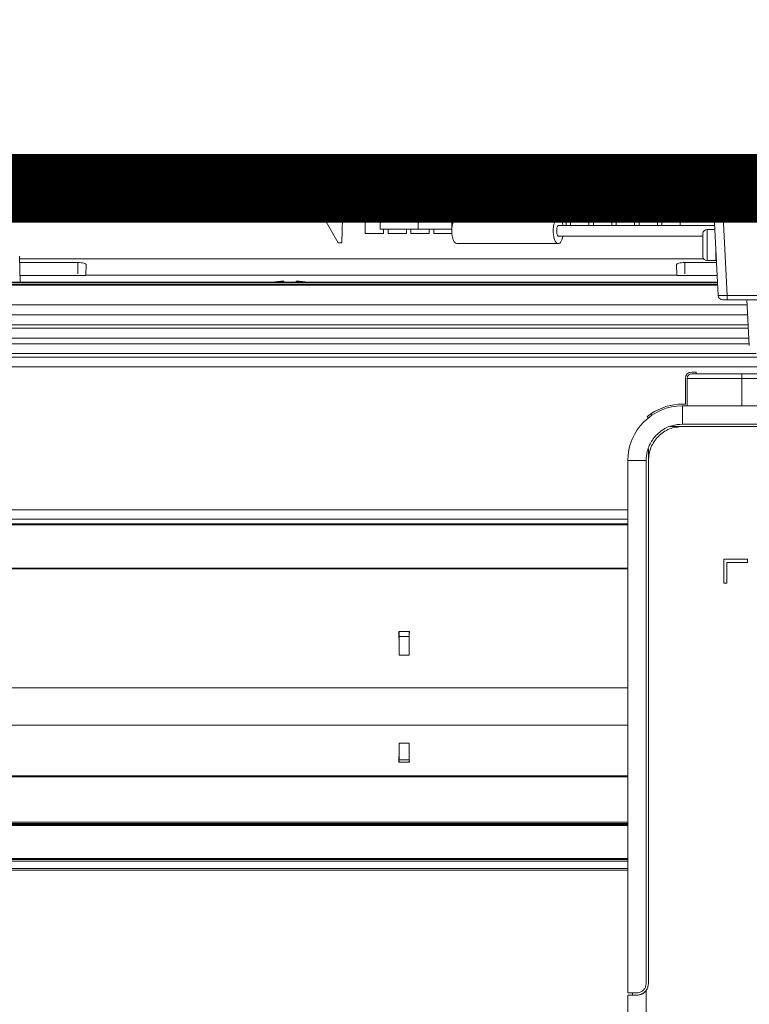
# Model space of a CAD drawing. Header units: millimetres. Extents: x 40090 to 187415, y -53271 to 40260.
# Tile 176 of 256: x 70195 to 70355, y 33660 to 33876. Entities that reach past the tile are written whole.
import ezdxf

# ---------------------------------------------------------------- set-up
doc = ezdxf.new("R2010")
doc.units = ezdxf.units.MM
doc.linetypes.add('ACAD_ISO12W100', pattern=[21, 12, -3, 0, -3, 0, -3])
doc.layers.add('AVM_kabelová_trasa_podlaha', color=3, linetype='ACAD_ISO12W100', lineweight=30)
doc.layers.add('AVM_projekce', color=240, linetype='Continuous')

# ---------------------------------------------------------------- blocks, each defined once
blk = doc.blocks.new('SB885ix-top')
at = {"linetype": 'Continuous', "lineweight": 15}
for p, q in [((-254.49, 3.2), (-254.49, -2.8)), ((-251.49, -2.84), (-251.49, 3.2)), ((-251.49, 3.2), (-176.32, 3.2)), ((-176.32, 3.2), (-176.19, -0.3)), ((-254.49, 0), (-918.8, 0)), ((-108.36, 0), (-176.2, 0)), ((-171, -0.3), (-176.19, -0.3)), ((-173.57, -0.8), (-175.61, -2.84)), ((-174.9, -3.51), (-172.19, -0.8)), ((-170.97, -0.8), (-173.57, -0.8)), ((-171, -0.3), (-169.79, -23.35)), ((-171, -0.3), (-169, -0.3)), ((-167.79, -23.35), (-169, -0.3)), ((-169, -0.3), (-66.62, -0.3)), ((-254.43, -3.15), (-254.49, -6.7)), ((-252.27, -11.8), (-251.99, -3.8)), ((-175.61, -2.84), (-251.49, -2.84)), ((-251.49, -3.8), (-175.61, -3.8)), ((-248.1, -4.3), (-248.1, -3.8)), ((-176.11, -4.3), (-248.1, -4.3)), ((-247.1, -4.3), (-247.1, -9.8)), ((-178.11, -8), (-178.11, -4.3)), ((-176.11, -4.3), (-176.11, -3.8)), ((-175.61, -3.8), (-175.61, -3.52)), ((-243.83, -6.4), (-243.83, -8.81)), ((-242.1, -4.8), (-243.1, -4.8)), ((-243.1, -6.4), (-243.1, -4.8)), ((-242.1, -4.8), (-242.1, -6.4)), ((-237.1, -4.8), (-238.1, -4.8)), ((-238.1, -6.4), (-238.1, -4.8)), ((-237.1, -4.8), (-237.1, -6.4)), ((-235.54, -8.8), (-235.54, -6.4)), ((-232.11, -4.8), (-233.11, -4.8)), ((-233.11, -6.4), (-233.11, -4.8)), ((-232.11, -4.8), (-232.11, -6.4)), ((-228.13, -8.77), (-228.13, -6.4)), ((-228.13, -6.4), (-227.03, -6.4)), ((-227.11, -4.8), (-228.11, -4.8)), ((-228.11, -6.4), (-228.11, -4.8)), ((-227.11, -4.8), (-227.11, -6.4)), ((-204.82, -6.4), (-227.03, -6.4)), ((-222.11, -4.8), (-223.11, -4.8)), ((-223.11, -6.4), (-223.11, -4.8)), ((-222.11, -4.8), (-222.11, -6.4)), ((-217.11, -4.8), (-218.11, -4.8)), ((-218.11, -6.4), (-218.11, -4.8)), ((-217.11, -4.8), (-217.11, -6.4)), ((-213.11, -6.4), (-213.11, -4.8)), ((-212.11, -4.8), (-213.11, -4.8)), ((-212.11, -4.8), (-212.11, -6.4)), ((-207.11, -4.8), (-208.11, -4.8)), ((-208.11, -6.4), (-208.11, -4.8)), ((-207.11, -4.8), (-207.11, -6.4)), ((-202.11, -4.8), (-203.11, -4.8)), ((-203.11, -8), (-203.11, -4.8)), ((-202.11, -4.8), (-202.11, -8)), ((-197.11, -4.8), (-198.11, -4.8)), ((-198.11, -8), (-198.11, -4.8)), ((-197.11, -4.8), (-197.11, -8)), ((-193.11, -8), (-193.11, -4.8)), ((-192.11, -4.8), (-193.11, -4.8)), ((-192.11, -4.8), (-192.11, -8)), ((-187.11, -4.8), (-188.11, -4.8)), ((-188.11, -8), (-188.11, -4.8)), ((-187.11, -4.8), (-187.11, -8)), ((-182.11, -4.8), (-183.11, -4.8)), ((-183.11, -8), (-183.11, -4.8)), ((-182.11, -4.8), (-182.11, -8)), ((-255.99, -6.7), (-254.49, -6.7)), ((-253.05, -11.8), (-255.99, -6.7)), ((-170.59, -8), (-204.82, -8)), ((-247.1, -9.8), (-243.1, -9.8)), ((-243.1, -9.8), (-243.1, -8.8)), ((-242.1, -8.8), (-242.1, -9.8)), ((-242.1, -9.8), (-238.1, -9.8)), ((-238.1, -9.8), (-238.1, -8.8)), ((-237.1, -8.8), (-237.1, -9.8)), ((-237.1, -9.8), (-233.11, -9.8)), ((-233.11, -9.8), (-233.11, -8.8)), ((-232.11, -8.8), (-232.11, -9.8)), ((-232.11, -9.8), (-228.11, -9.8)), ((-228.13, -8.77), (-228.13, -8.8)), ((-228.11, -9.8), (-228.11, -8.8)), ((-204.82, -10.39), (-173.19, -10.39)), ((-173.18, -9.8), (-173.19, -9.96)), ((-173.19, -9.8), (-173.18, -9.8)), ((-170.55, -8.9), (-172.19, -8.9)), ((-172.19, -8.9), (-172.19, -15.7)), ((-252.27, -11.8), (-253.05, -11.8)), ((-227.03, -12), (-204.82, -12)), ((-173.19, -11.8), (-173.18, -11.8)), ((-173.18, -12.8), (-173.19, -12.8)), ((-322.73, -20.44), (-322.83, -14.72)), ((-173.19, -14.65), (-173.18, -14.8)), ((-170.29, -15.7), (-170.29, -13.71)), ((-170.29, -14.3), (-170.26, -14.3)), ((-172.99, -15.31), (-322.82, -15.31)), ((-172.97, -15.33), (-322.82, -15.33)), ((-310.09, -16.13), (-322.8, -16.13)), ((-310.09, -16.13), (-310.09, -18.64)), ((-308.36, -18.91), (-308.24, -16.64)), ((-178.94, -16.64), (-178.82, -18.91)), ((-170.17, -16.13), (-177.09, -16.13)), ((-177.09, -16.13), (-177.09, -18.64)), ((-172.19, -15.7), (-170.29, -15.7)), ((-170.21, -15.31), (-170.29, -15.31)), ((-170.21, -15.33), (-170.29, -15.33)), ((-322.75, -18.96), (-308.36, -18.96)), ((-308.36, -18.96), (-308.36, -18.91)), ((-308.36, -18.91), (-178.82, -18.91)), ((-178.82, -18.91), (-178.82, -18.96)), ((-178.82, -18.96), (-170.02, -18.96)), ((-169.94, -20.44), (-929.11, -20.44)), ((-929.11, -20.47), (-169.94, -20.47)), ((-929.1, -20.86), (-169.92, -20.86)), ((-169.91, -21.09), (-929.09, -21.09)), ((-264.97, -20.44), (-264.97, -20.21)), ((-264.97, -20.21), (-264.97, -20.44)), ((-262.21, -20.21), (-262.21, -20.44)), ((-262.21, -20.21), (-262.21, -20.44)), ((-66.62, -23.35), (-167.79, -23.35)), ((-163.43, -25.36), (-593.58, -25.36)), ((-66.62, -24.3), (-167.79, -24.3)), ((-163.49, -24.3), (-162.97, -34.27)), ((-928.86, -27.59), (-163.32, -27.59)), ((-928.79, -29.77), (-163.2, -29.77)), ((-928.76, -30.48), (-163.16, -30.48)), ((-163.05, -32.66), (-928.68, -32.66)), ((-928.64, -33.93), (-162.98, -33.93)), ((-161.47, -36.05), (-928.57, -36.05)), ((-54.33, -36.88), (-990.96, -36.88)), ((-54.33, -38.99), (-990.96, -38.99)), ((-174.61, -40.12), (-175.59, -40.12)), ((-174.59, -40.5), (-174.61, -40.12)), ((-164.59, -40.5), (-164.59, -41.5)), ((-164.59, -40.5), (-94.6, -40.5)), ((-176.97, -41.5), (-176.97, -47.12)), ((-176.59, -41.5), (-164.59, -41.5)), ((-176.59, -41.5), (-176.59, -47.5)), ((-164.59, -41.5), (-94.6, -41.5)), ((-164.59, -47.5), (-164.59, -41.5)), ((-176.97, -47.12), (-177.59, -47.12)), ((-184.31, -49.56), (-184.55, -49.26)), ((-177.59, -51.5), (-177.59, -47.5)), ((-89.6, -47.5), (-177.59, -47.5)), ((-185.12, -50.15), (-185.35, -49.86)), ((-91.6, -51.5), (-177.59, -51.5)), ((-180.38, -52), (-177.59, -52)), ((-91.6, -52), (-177.59, -52)), ((-185.09, -59.5), (-185.09, -56.93)), ((-185.59, -59.5), (-189.59, -59.5)), ((-189.59, -175.99), (-189.59, -59.5)), ((-185.59, -59.5), (-185.59, -173.99)), ((-185.09, -59.5), (-185.09, -173.99)), ((-189.59, -70.24), (-990.96, -70.24)), ((-189.59, -72.3), (-990.96, -72.3)), ((-408.28, -73.31), (-189.59, -73.31)), ((-189.59, -73.57), (-408.28, -73.57)), ((-168.59, -86.3), (-168.59, -81.1)), ((-168.59, -81.1), (-163.39, -81.1)), ((-167.89, -81.8), (-167.89, -86.3)), ((-163.39, -81.8), (-167.89, -81.8)), ((-163.39, -81.1), (-163.39, -81.8)), ((-338.05, -83.07), (-189.59, -83.07)), ((-189.59, -83.19), (-338.05, -83.19)), ((-167.89, -86.3), (-168.59, -86.3)), ((-239.73, -96.9), (-237.45, -96.9)), ((-239.73, -96.9), (-239.69, -97)), ((-239.69, -97), (-239.66, -96.9)), ((-239.66, -96.9), (-237.52, -96.9)), ((-237.52, -96.9), (-237.49, -97)), ((-237.45, -96.9), (-237.49, -97)), ((-239.69, -97), (-239.69, -98)), ((-239.69, -98), (-239.69, -102.09)), ((-237.49, -98), (-239.69, -98)), ((-237.49, -98), (-237.49, -97)), ((-237.49, -98), (-237.49, -102.09)), ((-237.49, -102.09), (-239.69, -102.09)), ((-331.36, -109.24), (-189.59, -109.24)), ((-332.41, -117.37), (-189.59, -117.37)), ((-237.49, -121.33), (-239.69, -121.33)), ((-239.69, -124.96), (-239.69, -121.33)), ((-237.49, -124.96), (-237.49, -121.33)), ((-239.69, -124.96), (-239.69, -125.53)), ((-237.49, -124.96), (-239.69, -124.96)), ((-237.45, -125.53), (-239.73, -125.53)), ((-337.5, -128.47), (-189.59, -128.47)), ((-189.59, -128.69), (-337.5, -128.69)), ((-331.28, -139.14), (-189.59, -139.14)), ((-189.59, -139.39), (-331.28, -139.39)), ((-331.02, -138.64), (-189.59, -138.64)), ((-189.59, -138.9), (-331.02, -138.9)), ((-189.59, -147.16), (-408.58, -147.16)), ((-408.51, -146.58), (-189.59, -146.58)), ((-408.51, -146.78), (-189.59, -146.78)), ((-408.58, -148.78), (-189.59, -148.78)), ((-408.57, -149.12), (-189.59, -149.12)), ((-187.59, -175.99), (-189.59, -175.99)), ((-189.59, -176.49), (-189.59, -186)), ((-188.59, -175.99), (-188.59, -176.49)), ((-185.59, -175.49), (-185.59, -192.11)), ((-189.59, -178.49), (-189.69, -178.49))]:
    blk.add_line(p, q, dxfattribs=at)
for centre, radius, start, end in [((-203.74, -8.92), 1.41, 139.6092, 191.3692), ((-203.74, -9.48), 1.41, 168.6308, 220.3908), ((-172.19, -9.9), 1, 90, 174.2763), ((-172.19, -14.7), 1, 185.7103, 270), ((-168.79, -23.3), 1, 183, 270), ((-175.59, -41.5), 1.37, 90, 180), ((-175.59, -41.5), 1, 90, 180), ((-177.59, -59.5), 12.37, 90, 124.2057), ((-177.59, -59.5), 12, 90, 180)]:
    blk.add_arc(centre, radius, start, end, dxfattribs=at)
for centre, major_axis, ratio, start_param, end_param in [((-310.09, -16.63), (1.85, 0), 0.267976, 6.269142, 7.853982), ((-177.09, -16.63), (1.85, 0), 0.267976, 1.570796, 3.155636), ((-263.59, -21.31), (6.13, 0), 0.184431, 1.797068, 2.25388), ((-263.59, -21.31), (6.13, 0), 0.184431, 0.887713, 1.344525), ((-240.05, -131.12), (-0.01, 50.8), 0.008726, 5.32076, 5.451502), ((-237.13, -131.12), (0.01, 50.8), 0.008726, 0.831683, 0.962426), ((-240.18, -68.89), (-0.01, 76.2), 0.008726, 3.874451, 3.95343), ((-237, -68.89), (0.01, 76.2), 0.008726, 2.329755, 2.408734)]:
    blk.add_ellipse(centre, major_axis=major_axis, ratio=ratio, start_param=start_param, end_param=end_param, dxfattribs=at)
for points, knots in [([(-251.49, 3.2), (-251.87, 3.2), (-252.46, 3.2), (-253.15, 3.2), (-253.72, 3.2), (-254.16, 3.2), (-254.44, 3.2), (-254.47, 3.2), (-254.49, 3.2)], [0, 0, 0, 0, 0.242479, 0.3694168, 0.4997913, 0.7096606, 0.8448738, 1, 1, 1, 1]), ([(-254.49, -2.8), (-254.47, -2.81), (-254.44, -2.81), (-254.16, -2.82), (-253.72, -2.83), (-253.15, -2.83), (-252.46, -2.84), (-251.87, -2.84), (-251.49, -2.84)], [0, 0, 0, 0, 0.154634, 0.289696, 0.500284, 0.630559, 0.757452, 1, 1, 1, 1]), ([(-254.49, -2.8), (-254.47, -2.93), (-254.44, -3.2), (-254.21, -3.53), (-253.88, -3.76), (-253.62, -3.79), (-253.49, -3.8)], [0, 0, 0, 0, 0.25, 0.5, 0.750004, 1, 1, 1, 1]), ([(-251.49, -3.8), (-251.75, -3.8), (-252.28, -3.8), (-252.94, -3.8), (-253.4, -3.8), (-253.46, -3.8), (-253.49, -3.8)], [0, 0, 0, 0, 0.249357, 0.499878, 0.750361, 1, 1, 1, 1]), ([(-251.49, -2.84), (-251.49, -2.97), (-251.49, -3.22), (-251.49, -3.54), (-251.49, -3.76), (-251.49, -3.79), (-251.49, -3.8)], [0, 0, 0, 0, 0.249997, 0.500013, 0.749995, 1, 1, 1, 1]), ([(-175.61, -2.84), (-175.52, -2.93), (-175.33, -3.11), (-175.1, -3.33), (-174.94, -3.49), (-174.91, -3.5), (-174.9, -3.51)], [0, 0, 0, 0, 0.250002, 0.50001, 0.749988, 1, 1, 1, 1]), ([(-175.61, -3.52), (-175.61, -3.48), (-175.61, -3.38), (-175.61, -3.21), (-175.61, -3.03), (-175.61, -2.9), (-175.61, -2.84)], [0, 0, 0, 0, 0.250012, 0.500021, 0.750006, 1, 1, 1, 1]), ([(-175.61, -3.8), (-175.54, -3.8), (-175.41, -3.79), (-175.22, -3.73), (-175.05, -3.64), (-174.95, -3.55), (-174.9, -3.51)], [0, 0, 0, 0, 0.250002, 0.499997, 0.750002, 1, 1, 1, 1]), ([(-243.83, -6.4), (-243.79, -6.4), (-243.71, -6.4), (-243.03, -6.4), (-241.99, -6.4), (-240.62, -6.4), (-239.01, -6.4), (-237.27, -6.4), (-236.12, -6.4), (-235.54, -6.4)], [0, 0, 0, 0, 0.140451, 0.283706, 0.426964, 0.570224, 0.713483, 0.856742, 1, 1, 1, 1]), ([(-235.54, -6.4), (-234.3, -6.4), (-231.82, -6.4), (-229.36, -6.4), (-228.13, -6.4)], [0, 0, 0, 0, 0.499999, 1, 1, 1, 1]), ([(-227.03, -6.4), (-227.21, -6.46), (-227.5, -6.55), (-227.84, -7.19), (-228.03, -7.88), (-228.11, -8.44), (-228.13, -8.72), (-228.13, -8.77)], [0, 0, 0, 0, 0.387149, 0.643497, 0.828386, 0.969447, 1, 1, 1, 1]), ([(-203.81, -8), (-203.81, -8), (-203.85, -7.71), (-204.03, -7.18), (-204.38, -6.52), (-204.88, -6.3), (-205.34, -6.63), (-205.67, -7.32), (-205.84, -8.01), (-205.92, -8.65), (-205.93, -9.04), (-205.93, -9.2)], [0, 0, 0, 0, 0.000615, 0.100251, 0.248557, 0.456859, 0.668493, 0.790203, 0.882048, 0.951985, 1, 1, 1, 1]), ([(-243.83, -8.8), (-243.79, -8.8), (-243.71, -8.8), (-243.03, -8.8), (-241.99, -8.8), (-240.62, -8.8), (-239.01, -8.8), (-237.27, -8.8), (-236.12, -8.8), (-235.54, -8.8)], [0, 0, 0, 0, 0.140451, 0.283706, 0.426964, 0.570224, 0.713483, 0.856742, 1, 1, 1, 1]), ([(-235.54, -8.8), (-234.3, -8.8), (-231.82, -8.8), (-229.36, -8.8), (-228.13, -8.8)], [0, 0, 0, 0, 0.499999, 1, 1, 1, 1]), ([(-228.14, -8.8), (-228.14, -8.93), (-228.16, -9.28), (-228.13, -9.85), (-228.03, -10.52), (-227.83, -11.23), (-227.49, -11.87), (-227.2, -11.93), (-227.03, -11.97)], [0, 0, 0, 0, 0.067037, 0.174115, 0.280747, 0.44543, 0.690558, 1, 1, 1, 1]), ([(-205.93, -9.2), (-205.93, -9.42), (-205.91, -9.85), (-205.81, -10.52), (-205.62, -11.24), (-205.25, -11.87), (-204.76, -12.11), (-204.3, -11.76), (-203.97, -11.11), (-203.86, -10.6), (-203.82, -10.39)], [0, 0, 0, 0, 0.064874, 0.129478, 0.229252, 0.377765, 0.586356, 0.798283, 0.920163, 1, 1, 1, 1]), ([(-173.19, -9.96), (-173.19, -10.02), (-173.19, -10.15), (-173.19, -10.58), (-173.19, -11.14), (-173.19, -11.59), (-173.19, -11.8)], [0, 0, 0, 0, 0.244763, 0.499996, 0.755255, 1, 1, 1, 1]), ([(-173.18, -11.8), (-173.19, -11.97), (-173.19, -12.3), (-173.19, -12.64), (-173.18, -12.8)], [0, 0, 0, 0, 0.500002, 1, 1, 1, 1]), ([(-173.19, -12.8), (-173.19, -13.02), (-173.19, -13.46), (-173.19, -14.02), (-173.19, -14.45), (-173.19, -14.58), (-173.19, -14.65)], [0, 0, 0, 0, 0.244746, 0.500005, 0.755236, 1, 1, 1, 1]), ([(-173.18, -14.8), (-173.19, -14.8), (-173.19, -14.8), (-173.19, -14.8), (-173.19, -14.8)], [0, 0, 0, 0, 0.999285, 1, 1, 1, 1]), ([(-167.79, -23.35), (-167.95, -23.36), (-168.26, -23.36), (-168.69, -23.37), (-169.07, -23.37), (-169.42, -23.37), (-169.72, -23.37), (-169.77, -23.36), (-169.79, -23.35)], [0, 0, 0, 0, 0.149985, 0.296098, 0.438349, 0.576737, 0.782735, 1, 1, 1, 1]), ([(-167.79, -24.3), (-167.79, -24.29), (-167.79, -24.26), (-167.79, -24.04), (-167.79, -23.72), (-167.79, -23.47), (-167.79, -23.35)], [0, 0, 0, 0, 0.240764, 0.499983, 0.759224, 1, 1, 1, 1]), ([(-167.79, -24.3), (-167.87, -24.3), (-168.03, -24.3), (-168.25, -24.3), (-168.43, -24.3), (-168.61, -24.3), (-168.76, -24.3), (-168.78, -24.3), (-168.79, -24.3)], [0, 0, 0, 0, 0.151744, 0.3031675, 0.4398242, 0.5767733, 0.7998922, 1, 1, 1, 1]), ([(-175.59, -40.5), (-175.56, -40.5), (-175.48, -40.5), (-174.87, -40.5), (-173.86, -40.5), (-172.43, -40.5), (-170.67, -40.5), (-168.7, -40.5), (-166.65, -40.5), (-165.26, -40.5), (-164.59, -40.5)], [0, 0, 0, 0, 0.116516, 0.240009, 0.36864, 0.5, 0.63136, 0.759988, 0.883484, 1, 1, 1, 1]), ([(-184.55, -49.26), (-184.64, -49.33), (-184.83, -49.46), (-185.07, -49.63), (-185.25, -49.77), (-185.34, -49.85), (-185.35, -49.86), (-185.35, -49.86)], [0, 0, 0, 0, 0.214496, 0.429003, 0.64316, 0.857467, 1, 1, 1, 1]), ([(-185.59, -59.5), (-185.54, -58.8), (-185.42, -57.2), (-184.32, -54.9), (-182.43, -52.94), (-180.07, -51.71), (-178.38, -51.57), (-177.59, -51.5)], [0, 0, 0, 0, 0.1670006, 0.3816676, 0.5963294, 0.8109908, 1, 1, 1, 1]), ([(-177.59, -52), (-178.58, -52.11), (-180.54, -52.34), (-183.02, -54.07), (-184.75, -56.55), (-184.98, -58.51), (-185.09, -59.5)], [0, 0, 0, 0, 0.25, 0.5, 0.75, 1, 1, 1, 1]), ([(-237.49, -125.53), (-237.49, -125.5), (-237.49, -125.32), (-237.49, -125.13), (-237.49, -124.96)], [0, 0, 0, 0, 0.12338, 1, 1, 1, 1]), ([(-187.59, -175.99), (-187.39, -175.98), (-187, -175.94), (-186.41, -175.65), (-185.95, -175.19), (-185.65, -174.62), (-185.61, -174.2), (-185.59, -173.99)], [0, 0, 0, 0, 0.206947, 0.414546, 0.609903, 0.808604, 1, 1, 1, 1]), ([(-185.09, -173.99), (-185.12, -174.26), (-185.16, -174.8), (-185.45, -175.26), (-185.59, -175.49)], [0, 0, 0, 0, 0.499999, 1, 1, 1, 1]), ([(-187.59, -176.49), (-187.88, -176.49), (-188.46, -176.49), (-189.09, -176.49), (-189.51, -176.49), (-189.57, -176.49), (-189.59, -176.49)], [0, 0, 0, 0, 0.250002, 0.499993, 0.750001, 1, 1, 1, 1]), ([(-185.59, -175.49), (-185.73, -175.65), (-185.99, -175.95), (-186.5, -176.27), (-187.05, -176.46), (-187.41, -176.48), (-187.59, -176.49)], [0, 0, 0, 0, 0.251762, 0.497182, 0.748844, 1, 1, 1, 1]), ([(-185.62, -175.52), (-185.63, -175.53), (-185.76, -175.78), (-186.21, -176.11), (-186.86, -176.42), (-187.32, -176.49), (-187.54, -176.49), (-187.59, -176.49)], [0, 0, 0, 0, 0.0114253, 0.3337195, 0.6309983, 0.9208805, 1, 1, 1, 1])]:
    blk.add_open_spline(points, degree=3, knots=knots, dxfattribs=at)

msp = doc.modelspace()

# ---------------------------------------------------------------- linework, layer by layer
at = {"layer": 'AVM_kabelová_trasa_podlaha', "const_width": 15}
msp.add_lwpolyline([(70479.8, 33838.9), (67982.02, 33838.9), (67896.06, 33868.32)], dxfattribs=at)

# ---------------------------------------------------------------- block references
at = {"layer": 'AVM_projekce'}
msp.add_blockref('SB885ix-top', (70517.94, 33838.8), dxfattribs=at)

doc.saveas('drawing.dxf')
